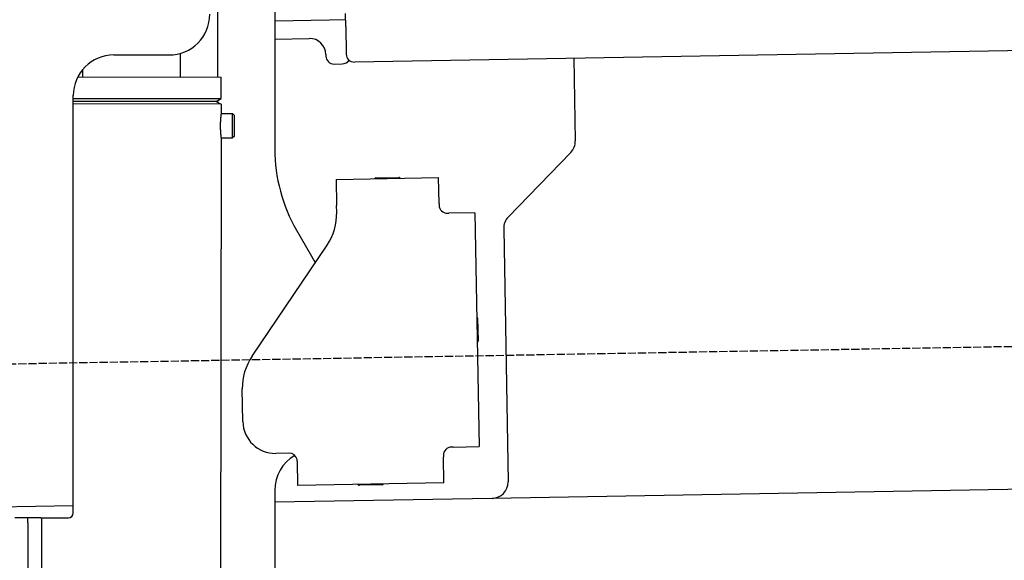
# Model space of a CAD drawing. Extents: x 1073 to 6773, y 6141 to 11466.
# Tile 46 of 53: x 4451 to 5056, y 9796 to 10129. Entities that reach past the tile are written whole.
import ezdxf

# ---------------------------------------------------------------- set-up
doc = ezdxf.new("R2010")
doc.units = 0
doc.linetypes.add('GEN3', pattern=[6.25, 5, -1.25])
doc.layers.get('0').update_dxf_attribs({"linetype": 'CONTINUOUS'})
doc.layers.add('3', color=6, linetype='GEN3')

msp = doc.modelspace()

# ---------------------------------------------------------------- linework, layer by layer
for p, q in [((4572.57, 10093.9), (4572.57, 10172.48)), ((4607.57, 10171.48), (4607.57, 10049.54)), ((4641.12, 10128.84), (4607.57, 10128.25)), ((4651.12, 10129.01), (4641.12, 10128.84)), ((4651.19, 10125.01), (4651.05, 10133.01)), ((4651.19, 10125.01), (4651.48, 10108.02)), ((6011.36, 10126.75), (4656.57, 10103.1)), ((4607.57, 10117.25), (4628.81, 10117.62)), ((4508.57, 10107.48), (4542.57, 10107.48)), ((4549.57, 10093.93), (4549.59, 10108.49)), ((4638.99, 10107.8), (4639, 10106.8)), ((4791.55, 10105.46), (4792.44, 10054.61)), ((4489.57, 10094.03), (4489.57, 10098.74)), ((4644.09, 10101.89), (4649.09, 10101.97)), ((4486.4, 10094.03), (4574.57, 10093.89)), ((4574.55, 10080.63), (4574.57, 10093.89)), ((4483.57, 9825.48), (4483.57, 10082.48)), ((4483.57, 9825.48), (4483.57, 10082.48)), ((4483.57, 10080.77), (4574.55, 10080.63)), ((4483.57, 10079.03), (4571.54, 10078.9)), ((4571.54, 10078.9), (4483.57, 10079.03)), ((4571.54, 10078.9), (4574.55, 10080.63)), ((4571.54, 10078.9), (4574.54, 10077.16)), ((4572.57, 10078.31), (4572.57, 10079.49)), ((4574.54, 10077.16), (4483.57, 10077.3)), ((4574.54, 10077.16), (4574.53, 10071.39)), ((4574.53, 10071.39), (4581.53, 10071.38)), ((4581.51, 10056.38), (4581.53, 10071.38)), ((4582.53, 10070.38), (4581.53, 10071.38)), ((4582.53, 10070.38), (4582.51, 10057.38)), ((4574.51, 10056.39), (4571.79, 8191.9)), ((4574.51, 10056.39), (4581.51, 10056.38)), ((4582.51, 10057.38), (4581.51, 10056.38)), ((4789.63, 10047.49), (4751.18, 10007.67)), ((4645.33, 10030.9), (4708.32, 10032)), ((4645.33, 10030.9), (4645.61, 10014.9)), ((4669.82, 10031.82), (4683.81, 10032.07)), ((4708.6, 10016), (4708.32, 10032)), ((4645.68, 10010.66), (4645.61, 10014.9)), ((4708.6, 10016), (4708.62, 10015)), ((4713.7, 10010.09), (4714.7, 10010.1)), ((4730.7, 10010.38), (4714.7, 10010.1)), ((4730.7, 10010.38), (4733.21, 9866.4)), ((4748.37, 10000.55), (4751.09, 9844.71)), ((4620.96, 9999.54), (4632.43, 9979.69)), ((4593.55, 9922.05), (4639.7, 9990.48)), ((4732.33, 9945.4), (4732.58, 9931.4)), ((4587.92, 9881.87), (4587.57, 9901.87)), ((4616.27, 9862.36), (4608.27, 9862.22)), ((4711.3, 9861.02), (4711.32, 9860.02)), ((4717.22, 9866.13), (4716.22, 9866.11)), ((4717.22, 9866.13), (4733.21, 9866.4)), ((6241.04, 9860.72), (4741.27, 9834.54)), ((4621.35, 9857.45), (4621.61, 9842.45)), ((4711.6, 9844.02), (4711.32, 9860.02)), ((4711.6, 9844.02), (4621.61, 9842.45)), ((4673.61, 9842.86), (4659.62, 9842.62)), ((4607.57, 9839.48), (4607.57, 8629.11)), ((4741.27, 9834.54), (4607.57, 9832.21)), ((4483.57, 9830.04), (4146.36, 9824.16)), ((4463.57, 9822.48), (4447.57, 9822.48)), ((4463.57, 9822.48), (4447.57, 9822.48)), ((4455.57, 9819.48), (4455.57, 9822.48)), ((4455.57, 9819.48), (4455.57, 9822.48)), ((4455.57, 9819.48), (4455.57, 8097.48)), ((4464.15, 9822.48), (4461.79, 8192.07)), ((4463.57, 9822.48), (4480.57, 9822.48)), ((4463.57, 9822.48), (4480.57, 9822.48))]:
    msp.add_line(p, q)
for points in [[(4574.53, 10071.4, 0), (4574.53, 10071.4, 0), (4574.53, 10071.4, 0), (4574.53, 10071.4, 0), (4574.53, 10071.4, 0), (4574.53, 10071.4, 0), (4574.53, 10071.4, 0), (4574.53, 10071.4, 0), (4574.53, 10071.4, 0), (4574.53, 10071.4, 0), (4574.53, 10071.4, 0), (4574.53, 10071.4, 0), (4574.53, 10071.4, 0), (4574.53, 10071.4, 0), (4574.53, 10071.4, 0), (4574.53, 10071.4, 0), (4574.53, 10071.4, 0), (4574.53, 10071.4, 0), (4574.53, 10071.4, 0), (4574.53, 10071.4, 0), (4574.53, 10071.4, 0), (4574.53, 10071.4, 0), (4574.53, 10071.4, 0), (4574.53, 10071.3, 0), (4574.52, 10071.3, 0), (4574.52, 10071.3, 0), (4574.52, 10071.3, 0), (4574.52, 10071.3, 0), (4574.52, 10071.3, 0), (4574.52, 10071.3, 0), (4574.52, 10071.3, 0), (4574.52, 10071.3, 0), (4574.52, 10071.3, 0), (4574.52, 10071.3, 0), (4574.52, 10071.3, 0), (4574.52, 10071.3, 0), (4574.52, 10071.3, 0), (4574.51, 10071.3, 0), (4574.51, 10071.3, 0), (4574.51, 10071.3, 0), (4574.51, 10071.3, 0), (4574.51, 10071.2, 0), (4574.51, 10071.2, 0), (4574.51, 10071.2, 0), (4574.51, 10071.2, 0), (4574.51, 10071.2, 0), (4574.51, 10071.2, 0), (4574.5, 10071.2, 0), (4574.5, 10071.2, 0), (4574.5, 10071.2, 0), (4574.5, 10071.2, 0), (4574.5, 10071.2, 0), (4574.5, 10071.2, 0), (4574.5, 10071.1, 0), (4574.5, 10071.1, 0), (4574.5, 10071.1, 0), (4574.49, 10071.1, 0), (4574.49, 10071.1, 0), (4574.49, 10071.1, 0), (4574.49, 10071.1, 0), (4574.49, 10071.1, 0), (4574.49, 10071.1, 0), (4574.49, 10071, 0), (4574.48, 10071, 0), (4574.48, 10071, 0), (4574.48, 10071, 0), (4574.48, 10071, 0), (4574.48, 10071, 0), (4574.48, 10071, 0), (4574.47, 10071, 0), (4574.47, 10071, 0), (4574.47, 10070.9, 0), (4574.47, 10070.9, 0), (4574.47, 10070.9, 0), (4574.47, 10070.9, 0), (4574.46, 10070.9, 0), (4574.46, 10070.9, 0), (4574.46, 10070.9, 0), (4574.46, 10070.8, 0), (4574.46, 10070.8, 0), (4574.46, 10070.8, 0), (4574.45, 10070.8, 0), (4574.45, 10070.8, 0), (4574.45, 10070.8, 0), (4574.45, 10070.8, 0), (4574.45, 10070.7, 0), (4574.44, 10070.7, 0), (4574.44, 10070.7, 0), (4574.44, 10070.7, 0), (4574.44, 10070.7, 0), (4574.44, 10070.7, 0), (4574.43, 10070.6, 0), (4574.43, 10070.6, 0), (4574.43, 10070.6, 0), (4574.43, 10070.6, 0), (4574.43, 10070.6, 0), (4574.42, 10070.6, 0), (4574.42, 10070.5, 0), (4574.42, 10070.5, 0), (4574.42, 10070.5, 0), (4574.42, 10070.5, 0), (4574.41, 10070.5, 0), (4574.41, 10070.5, 0), (4574.41, 10070.4, 0), (4574.41, 10070.4, 0), (4574.4, 10070.4, 0), (4574.4, 10070.4, 0), (4574.4, 10070.4, 0), (4574.4, 10070.3, 0), (4574.4, 10070.3, 0), (4574.39, 10070.3, 0), (4574.39, 10070.3, 0), (4574.39, 10070.3, 0), (4574.39, 10070.3, 0), (4574.38, 10070.2, 0), (4574.38, 10070.2, 0), (4574.38, 10070.2, 0), (4574.38, 10070.2, 0), (4574.37, 10070.1, 0), (4574.37, 10070.1, 0), (4574.37, 10070.1, 0), (4574.37, 10070.1, 0), (4574.36, 10070.1, 0), (4574.36, 10070, 0), (4574.36, 10070, 0), (4574.36, 10070, 0), (4574.35, 10070, 0), (4574.35, 10070, 0), (4574.35, 10069.9, 0), (4574.35, 10069.9, 0), (4574.35, 10069.9, 0), (4574.34, 10069.9, 0), (4574.34, 10069.9, 0), (4574.34, 10069.8, 0), (4574.34, 10069.8, 0), (4574.33, 10069.8, 0), (4574.33, 10069.8, 0), (4574.33, 10069.7, 0), (4574.33, 10069.7, 0), (4574.32, 10069.7, 0), (4574.32, 10069.7, 0), (4574.32, 10069.6, 0), (4574.32, 10069.6, 0), (4574.31, 10069.6, 0), (4574.31, 10069.6, 0), (4574.31, 10069.6, 0), (4574.31, 10069.5, 0), (4574.3, 10069.5, 0), (4574.3, 10069.5, 0), (4574.3, 10069.5, 0), (4574.3, 10069.4, 0), (4574.29, 10069.4, 0), (4574.29, 10069.4, 0), (4574.29, 10069.4, 0), (4574.29, 10069.3, 0), (4574.28, 10069.3, 0), (4574.28, 10069.3, 0), (4574.28, 10069.3, 0), (4574.28, 10069.2, 0), (4574.27, 10069.2, 0), (4574.27, 10069.2, 0), (4574.27, 10069.2, 0), (4574.27, 10069.1, 0), (4574.26, 10069.1, 0), (4574.26, 10069.1, 0), (4574.26, 10069.1, 0), (4574.26, 10069, 0), (4574.25, 10069, 0), (4574.25, 10069, 0), (4574.25, 10069, 0), (4574.25, 10068.9, 0), (4574.24, 10068.9, 0), (4574.24, 10068.9, 0), (4574.24, 10068.8, 0), (4574.24, 10068.8, 0), (4574.23, 10068.8, 0), (4574.23, 10068.8, 0), (4574.23, 10068.7, 0), (4574.23, 10068.7, 0), (4574.22, 10068.7, 0), (4574.22, 10068.7, 0), (4574.22, 10068.6, 0), (4574.22, 10068.6, 0), (4574.21, 10068.6, 0), (4574.21, 10068.5, 0), (4574.21, 10068.5, 0), (4574.21, 10068.5, 0), (4574.2, 10068.5, 0), (4574.2, 10068.4, 0), (4574.2, 10068.4, 0), (4574.2, 10068.4, 0), (4574.19, 10068.3, 0), (4574.19, 10068.3, 0), (4574.19, 10068.3, 0), (4574.19, 10068.2, 0), (4574.18, 10068.2, 0), (4574.18, 10068.2, 0), (4574.18, 10068.2, 0), (4574.18, 10068.1, 0), (4574.17, 10068.1, 0), (4574.17, 10068.1, 0), (4574.17, 10068, 0), (4574.17, 10068, 0), (4574.16, 10068, 0), (4574.16, 10067.9, 0), (4574.16, 10067.9, 0), (4574.16, 10067.9, 0), (4574.16, 10067.8, 0), (4574.15, 10067.8, 0), (4574.15, 10067.8, 0), (4574.15, 10067.7, 0), (4574.15, 10067.7, 0), (4574.14, 10067.7, 0), (4574.14, 10067.6, 0), (4574.14, 10067.6, 0), (4574.14, 10067.6, 0), (4574.13, 10067.6, 0), (4574.13, 10067.5, 0), (4574.13, 10067.5, 0), (4574.13, 10067.5, 0), (4574.13, 10067.4, 0), (4574.12, 10067.4, 0), (4574.12, 10067.4, 0), (4574.12, 10067.3, 0), (4574.12, 10067.3, 0), (4574.12, 10067.3, 0), (4574.11, 10067.2, 0), (4574.11, 10067.2, 0), (4574.11, 10067.2, 0), (4574.11, 10067.1, 0), (4574.1, 10067.1, 0), (4574.1, 10067.1, 0), (4574.1, 10067, 0), (4574.1, 10067, 0), (4574.1, 10066.9, 0), (4574.09, 10066.9, 0), (4574.09, 10066.9, 0), (4574.09, 10066.8, 0), (4574.09, 10066.8, 0), (4574.09, 10066.8, 0), (4574.09, 10066.7, 0), (4574.08, 10066.7, 0), (4574.08, 10066.7, 0), (4574.08, 10066.6, 0), (4574.08, 10066.6, 0), (4574.08, 10066.6, 0), (4574.07, 10066.5, 0), (4574.07, 10066.5, 0), (4574.07, 10066.5, 0), (4574.07, 10066.4, 0), (4574.07, 10066.4, 0), (4574.07, 10066.4, 0), (4574.06, 10066.3, 0), (4574.06, 10066.3, 0), (4574.06, 10066.2, 0), (4574.06, 10066.2, 0), (4574.06, 10066.2, 0), (4574.06, 10066.1, 0), (4574.05, 10066.1, 0), (4574.05, 10066.1, 0), (4574.05, 10066, 0), (4574.05, 10066, 0), (4574.05, 10066, 0), (4574.05, 10065.9, 0), (4574.05, 10065.9, 0), (4574.05, 10065.9, 0), (4574.04, 10065.8, 0), (4574.04, 10065.8, 0), (4574.04, 10065.7, 0), (4574.04, 10065.7, 0), (4574.04, 10065.7, 0), (4574.04, 10065.6, 0), (4574.04, 10065.6, 0), (4574.04, 10065.6, 0), (4574.03, 10065.5, 0), (4574.03, 10065.5, 0), (4574.03, 10065.5, 0), (4574.03, 10065.4, 0), (4574.03, 10065.4, 0), (4574.03, 10065.3, 0), (4574.03, 10065.3, 0), (4574.03, 10065.3, 0), (4574.03, 10065.2, 0), (4574.02, 10065.2, 0), (4574.02, 10065.2, 0), (4574.02, 10065.1, 0), (4574.02, 10065.1, 0), (4574.02, 10065.1, 0), (4574.02, 10065, 0), (4574.02, 10065, 0), (4574.02, 10064.9, 0), (4574.02, 10064.9, 0), (4574.02, 10064.9, 0), (4574.02, 10064.8, 0), (4574.02, 10064.8, 0), (4574.02, 10064.8, 0), (4574.01, 10064.7, 0), (4574.01, 10064.7, 0), (4574.01, 10064.7, 0), (4574.01, 10064.6, 0), (4574.01, 10064.6, 0), (4574.01, 10064.5, 0), (4574.01, 10064.5, 0), (4574.01, 10064.5, 0), (4574.01, 10064.4, 0), (4574.01, 10064.4, 0), (4574.01, 10064.4, 0), (4574.01, 10064.3, 0), (4574.01, 10064.3, 0), (4574.01, 10064.3, 0), (4574.01, 10064.2, 0), (4574.01, 10064.2, 0), (4574.01, 10064.1, 0), (4574.01, 10064.1, 0), (4574.01, 10064.1, 0), (4574.01, 10064, 0), (4574.01, 10064, 0), (4574.01, 10064, 0), (4574.01, 10063.9, 0), (4574.01, 10063.9, 0)], [(4574.01, 10063.9, 0), (4574.01, 10063.9, 0), (4574.01, 10063.8, 0), (4574.01, 10063.8, 0), (4574.01, 10063.8, 0), (4574.01, 10063.7, 0), (4574.01, 10063.7, 0), (4574.01, 10063.6, 0), (4574.01, 10063.6, 0), (4574.01, 10063.6, 0), (4574.01, 10063.5, 0), (4574.01, 10063.5, 0), (4574.01, 10063.5, 0), (4574.01, 10063.4, 0), (4574.01, 10063.4, 0), (4574.01, 10063.4, 0), (4574.01, 10063.3, 0), (4574.01, 10063.3, 0), (4574.01, 10063.2, 0), (4574.01, 10063.2, 0), (4574.01, 10063.2, 0), (4574.01, 10063.1, 0), (4574.01, 10063.1, 0), (4574.01, 10063.1, 0), (4574.01, 10063, 0), (4574.01, 10063, 0), (4574.01, 10063, 0), (4574.01, 10062.9, 0), (4574.01, 10062.9, 0), (4574.02, 10062.8, 0), (4574.02, 10062.8, 0), (4574.02, 10062.8, 0), (4574.02, 10062.7, 0), (4574.02, 10062.7, 0), (4574.02, 10062.7, 0), (4574.02, 10062.6, 0), (4574.02, 10062.6, 0), (4574.02, 10062.6, 0), (4574.02, 10062.5, 0), (4574.02, 10062.5, 0), (4574.02, 10062.4, 0), (4574.02, 10062.4, 0), (4574.03, 10062.4, 0), (4574.03, 10062.3, 0), (4574.03, 10062.3, 0), (4574.03, 10062.3, 0), (4574.03, 10062.2, 0), (4574.03, 10062.2, 0), (4574.03, 10062.2, 0), (4574.03, 10062.1, 0), (4574.03, 10062.1, 0), (4574.04, 10062, 0), (4574.04, 10062, 0), (4574.04, 10062, 0), (4574.04, 10061.9, 0), (4574.04, 10061.9, 0), (4574.04, 10061.9, 0), (4574.04, 10061.8, 0), (4574.04, 10061.8, 0), (4574.05, 10061.8, 0), (4574.05, 10061.7, 0), (4574.05, 10061.7, 0), (4574.05, 10061.7, 0), (4574.05, 10061.6, 0), (4574.05, 10061.6, 0), (4574.05, 10061.5, 0), (4574.06, 10061.5, 0), (4574.06, 10061.5, 0), (4574.06, 10061.4, 0), (4574.06, 10061.4, 0), (4574.06, 10061.4, 0), (4574.06, 10061.3, 0), (4574.06, 10061.3, 0), (4574.07, 10061.3, 0), (4574.07, 10061.2, 0), (4574.07, 10061.2, 0), (4574.07, 10061.2, 0), (4574.07, 10061.1, 0), (4574.07, 10061.1, 0), (4574.08, 10061, 0), (4574.08, 10061, 0), (4574.08, 10061, 0), (4574.08, 10060.9, 0), (4574.08, 10060.9, 0), (4574.09, 10060.9, 0), (4574.09, 10060.8, 0), (4574.09, 10060.8, 0), (4574.09, 10060.8, 0), (4574.09, 10060.7, 0), (4574.09, 10060.7, 0), (4574.1, 10060.7, 0), (4574.1, 10060.6, 0), (4574.1, 10060.6, 0), (4574.1, 10060.6, 0), (4574.1, 10060.5, 0), (4574.11, 10060.5, 0), (4574.11, 10060.5, 0), (4574.11, 10060.4, 0), (4574.11, 10060.4, 0), (4574.12, 10060.4, 0), (4574.12, 10060.3, 0), (4574.12, 10060.3, 0), (4574.12, 10060.3, 0), (4574.12, 10060.2, 0), (4574.13, 10060.2, 0), (4574.13, 10060.2, 0), (4574.13, 10060.1, 0), (4574.13, 10060.1, 0), (4574.13, 10060.1, 0), (4574.14, 10060, 0), (4574.14, 10060, 0), (4574.14, 10060, 0), (4574.14, 10059.9, 0), (4574.15, 10059.9, 0), (4574.15, 10059.9, 0), (4574.15, 10059.9, 0), (4574.15, 10059.8, 0), (4574.15, 10059.8, 0), (4574.16, 10059.8, 0), (4574.16, 10059.7, 0), (4574.16, 10059.7, 0), (4574.16, 10059.7, 0), (4574.17, 10059.6, 0), (4574.17, 10059.6, 0), (4574.17, 10059.6, 0), (4574.17, 10059.5, 0), (4574.18, 10059.5, 0), (4574.18, 10059.5, 0), (4574.18, 10059.5, 0), (4574.18, 10059.4, 0), (4574.19, 10059.4, 0), (4574.19, 10059.4, 0), (4574.19, 10059.3, 0), (4574.19, 10059.3, 0), (4574.19, 10059.3, 0), (4574.2, 10059.3, 0), (4574.2, 10059.2, 0), (4574.2, 10059.2, 0), (4574.2, 10059.2, 0), (4574.21, 10059.1, 0), (4574.21, 10059.1, 0), (4574.21, 10059.1, 0), (4574.21, 10059.1, 0), (4574.22, 10059, 0), (4574.22, 10059, 0), (4574.22, 10059, 0), (4574.22, 10058.9, 0), (4574.23, 10058.9, 0), (4574.23, 10058.9, 0), (4574.23, 10058.9, 0), (4574.23, 10058.8, 0), (4574.24, 10058.8, 0), (4574.24, 10058.8, 0), (4574.24, 10058.8, 0), (4574.24, 10058.7, 0), (4574.25, 10058.7, 0), (4574.25, 10058.7, 0), (4574.25, 10058.7, 0), (4574.25, 10058.6, 0), (4574.25, 10058.6, 0), (4574.26, 10058.6, 0), (4574.26, 10058.6, 0), (4574.26, 10058.5, 0), (4574.26, 10058.5, 0), (4574.27, 10058.5, 0), (4574.27, 10058.5, 0), (4574.27, 10058.4, 0), (4574.27, 10058.4, 0), (4574.28, 10058.4, 0), (4574.28, 10058.4, 0), (4574.28, 10058.3, 0), (4574.28, 10058.3, 0), (4574.29, 10058.3, 0), (4574.29, 10058.3, 0), (4574.29, 10058.2, 0), (4574.29, 10058.2, 0), (4574.3, 10058.2, 0), (4574.3, 10058.2, 0), (4574.3, 10058.1, 0), (4574.3, 10058.1, 0), (4574.31, 10058.1, 0), (4574.31, 10058.1, 0), (4574.31, 10058.1, 0), (4574.31, 10058, 0), (4574.31, 10058, 0), (4574.32, 10058, 0), (4574.32, 10058, 0), (4574.32, 10057.9, 0), (4574.32, 10057.9, 0), (4574.33, 10057.9, 0), (4574.33, 10057.9, 0), (4574.33, 10057.9, 0), (4574.33, 10057.8, 0), (4574.34, 10057.8, 0), (4574.34, 10057.8, 0), (4574.34, 10057.8, 0), (4574.34, 10057.7, 0), (4574.35, 10057.7, 0), (4574.35, 10057.7, 0), (4574.35, 10057.7, 0), (4574.35, 10057.7, 0), (4574.35, 10057.6, 0), (4574.36, 10057.6, 0), (4574.36, 10057.6, 0), (4574.36, 10057.6, 0), (4574.36, 10057.6, 0), (4574.37, 10057.5, 0), (4574.37, 10057.5, 0), (4574.37, 10057.5, 0), (4574.37, 10057.5, 0), (4574.38, 10057.5, 0), (4574.38, 10057.4, 0), (4574.38, 10057.4, 0), (4574.38, 10057.4, 0), (4574.38, 10057.4, 0), (4574.39, 10057.4, 0), (4574.39, 10057.3, 0), (4574.39, 10057.3, 0), (4574.39, 10057.3, 0), (4574.39, 10057.3, 0), (4574.4, 10057.3, 0), (4574.4, 10057.3, 0), (4574.4, 10057.2, 0), (4574.4, 10057.2, 0), (4574.41, 10057.2, 0), (4574.41, 10057.2, 0), (4574.41, 10057.2, 0), (4574.41, 10057.2, 0), (4574.41, 10057.1, 0), (4574.42, 10057.1, 0), (4574.42, 10057.1, 0), (4574.42, 10057.1, 0), (4574.42, 10057.1, 0), (4574.42, 10057.1, 0), (4574.42, 10057, 0), (4574.43, 10057, 0), (4574.43, 10057, 0), (4574.43, 10057, 0), (4574.43, 10057, 0), (4574.43, 10057, 0), (4574.44, 10057, 0), (4574.44, 10056.9, 0), (4574.44, 10056.9, 0), (4574.44, 10056.9, 0), (4574.44, 10056.9, 0), (4574.44, 10056.9, 0), (4574.45, 10056.9, 0), (4574.45, 10056.9, 0), (4574.45, 10056.8, 0), (4574.45, 10056.8, 0), (4574.45, 10056.8, 0), (4574.45, 10056.8, 0), (4574.46, 10056.8, 0), (4574.46, 10056.8, 0), (4574.46, 10056.8, 0), (4574.46, 10056.8, 0), (4574.46, 10056.8, 0), (4574.46, 10056.7, 0), (4574.46, 10056.7, 0), (4574.47, 10056.7, 0), (4574.47, 10056.7, 0), (4574.47, 10056.7, 0), (4574.47, 10056.7, 0), (4574.47, 10056.7, 0), (4574.47, 10056.7, 0), (4574.47, 10056.7, 0), (4574.48, 10056.6, 0), (4574.48, 10056.6, 0), (4574.48, 10056.6, 0), (4574.48, 10056.6, 0), (4574.48, 10056.6, 0), (4574.48, 10056.6, 0), (4574.48, 10056.6, 0), (4574.48, 10056.6, 0), (4574.48, 10056.6, 0), (4574.49, 10056.6, 0), (4574.49, 10056.6, 0), (4574.49, 10056.6, 0), (4574.49, 10056.5, 0), (4574.49, 10056.5, 0), (4574.49, 10056.5, 0), (4574.49, 10056.5, 0), (4574.49, 10056.5, 0), (4574.49, 10056.5, 0), (4574.49, 10056.5, 0), (4574.49, 10056.5, 0), (4574.5, 10056.5, 0), (4574.5, 10056.5, 0), (4574.5, 10056.5, 0), (4574.5, 10056.5, 0), (4574.5, 10056.5, 0), (4574.5, 10056.5, 0), (4574.5, 10056.5, 0), (4574.5, 10056.5, 0), (4574.5, 10056.5, 0), (4574.5, 10056.4, 0), (4574.5, 10056.4, 0), (4574.5, 10056.4, 0), (4574.5, 10056.4, 0), (4574.5, 10056.4, 0), (4574.5, 10056.4, 0), (4574.5, 10056.4, 0), (4574.51, 10056.4, 0), (4574.51, 10056.4, 0), (4574.51, 10056.4, 0), (4574.51, 10056.4, 0), (4574.51, 10056.4, 0), (4574.51, 10056.4, 0), (4574.51, 10056.4, 0), (4574.51, 10056.4, 0), (4574.51, 10056.4, 0), (4574.51, 10056.4, 0), (4574.51, 10056.4, 0), (4574.51, 10056.4, 0), (4574.51, 10056.4, 0), (4574.51, 10056.4, 0), (4574.51, 10056.4, 0), (4574.51, 10056.4, 0), (4574.51, 10056.4, 0), (4574.51, 10056.4, 0)], [(4621.35, 9857.45, 0), (4621.35, 9857.46, 0), (4621.35, 9857.47, 0), (4621.35, 9857.47, 0), (4621.35, 9857.48, 0), (4621.35, 9857.49, 0), (4621.35, 9857.5, 0), (4621.35, 9857.51, 0), (4621.35, 9857.51, 0), (4621.35, 9857.52, 0), (4621.35, 9857.53, 0), (4621.35, 9857.54, 0), (4621.35, 9857.54, 0), (4621.35, 9857.55, 0), (4621.35, 9857.56, 0), (4621.35, 9857.57, 0), (4621.35, 9857.57, 0), (4621.35, 9857.58, 0), (4621.35, 9857.59, 0), (4621.35, 9857.6, 0), (4621.35, 9857.61, 0), (4621.35, 9857.61, 0), (4621.35, 9857.62, 0), (4621.35, 9857.63, 0), (4621.35, 9857.64, 0), (4621.35, 9857.64, 0), (4621.34, 9857.65, 0), (4621.34, 9857.66, 0), (4621.34, 9857.67, 0), (4621.34, 9857.68, 0), (4621.34, 9857.68, 0), (4621.34, 9857.69, 0), (4621.34, 9857.7, 0), (4621.34, 9857.71, 0), (4621.34, 9857.72, 0), (4621.34, 9857.72, 0), (4621.34, 9857.73, 0), (4621.34, 9857.74, 0), (4621.34, 9857.75, 0), (4621.34, 9857.75, 0), (4621.34, 9857.76, 0), (4621.34, 9857.77, 0), (4621.34, 9857.78, 0), (4621.34, 9857.79, 0), (4621.33, 9857.79, 0), (4621.33, 9857.8, 0), (4621.33, 9857.81, 0), (4621.33, 9857.82, 0), (4621.33, 9857.83, 0), (4621.33, 9857.83, 0), (4621.33, 9857.84, 0), (4621.33, 9857.85, 0), (4621.33, 9857.86, 0), (4621.33, 9857.86, 0), (4621.33, 9857.87, 0), (4621.33, 9857.88, 0), (4621.33, 9857.89, 0), (4621.32, 9857.9, 0), (4621.32, 9857.9, 0), (4621.32, 9857.91, 0), (4621.32, 9857.92, 0), (4621.32, 9857.93, 0), (4621.32, 9857.94, 0), (4621.32, 9857.94, 0), (4621.32, 9857.95, 0), (4621.32, 9857.96, 0), (4621.32, 9857.97, 0), (4621.32, 9857.97, 0), (4621.31, 9857.98, 0), (4621.31, 9857.99, 0), (4621.31, 9858, 0), (4621.31, 9858.01, 0), (4621.31, 9858.01, 0), (4621.31, 9858.02, 0), (4621.31, 9858.03, 0), (4621.31, 9858.04, 0), (4621.31, 9858.05, 0), (4621.31, 9858.05, 0), (4621.3, 9858.06, 0), (4621.3, 9858.07, 0), (4621.3, 9858.08, 0), (4621.3, 9858.09, 0), (4621.3, 9858.09, 0), (4621.3, 9858.1, 0), (4621.3, 9858.11, 0), (4621.3, 9858.12, 0), (4621.29, 9858.12, 0), (4621.29, 9858.13, 0), (4621.29, 9858.14, 0), (4621.29, 9858.15, 0), (4621.29, 9858.16, 0), (4621.29, 9858.16, 0), (4621.29, 9858.17, 0), (4621.29, 9858.18, 0), (4621.28, 9858.19, 0), (4621.28, 9858.2, 0), (4621.28, 9858.2, 0), (4621.28, 9858.21, 0), (4621.28, 9858.22, 0), (4621.28, 9858.23, 0), (4621.28, 9858.24, 0), (4621.28, 9858.24, 0), (4621.27, 9858.25, 0), (4621.27, 9858.26, 0), (4621.27, 9858.27, 0), (4621.27, 9858.28, 0), (4621.27, 9858.28, 0), (4621.27, 9858.29, 0), (4621.26, 9858.3, 0), (4621.26, 9858.31, 0), (4621.26, 9858.31, 0), (4621.26, 9858.32, 0), (4621.26, 9858.33, 0), (4621.26, 9858.34, 0), (4621.26, 9858.35, 0), (4621.25, 9858.35, 0), (4621.25, 9858.36, 0), (4621.25, 9858.37, 0), (4621.25, 9858.38, 0), (4621.25, 9858.39, 0), (4621.25, 9858.39, 0), (4621.24, 9858.4, 0), (4621.24, 9858.41, 0), (4621.24, 9858.42, 0), (4621.24, 9858.43, 0), (4621.24, 9858.43, 0), (4621.24, 9858.44, 0), (4621.23, 9858.45, 0)]]:
    msp.add_polyline3d(points)
for centre, radius, start, end in [((4542.57, 10132.48), 25, 270, 0), ((4628.99, 10107.62), 10, 1, 91), ((4508.57, 10082.48), 25, 90, 180), ((4644, 10106.88), 5, 181, 271), ((4649, 10106.97), 5, 271, 327.76328), ((4656.48, 10108.1), 5, 181, 271), ((4782.44, 10054.43), 10, 316, 1), ((4707.57, 10049.54), 100, 180, 210), ((4669.83, 10030.82), 1, 91, 151), ((4683.83, 10031.07), 1, 31, 91), ((4713.62, 10015.09), 5, 181, 271), ((4610.69, 10010.05), 35, 326, 1), ((4758.37, 10000.72), 10, 136, 181), ((4731.33, 9945.38), 1, 1, 61), ((4731.58, 9931.39), 1, 301, 1), ((4622.57, 9902.48), 35, 146, 181), ((4607.92, 9882.22), 20, 181, 271), ((4632.57, 9839.48), 25, 120.68722, 180), ((4616.35, 9857.36), 5, 12.53696, 91), ((4716.3, 9861.11), 5, 91, 181), ((4659.6, 9843.62), 1, 211, 271), ((4673.6, 9843.86), 1, 271, 331), ((4741.1, 9844.54), 10, 271, 1), ((4480.57, 9825.48), 3, 270, 0), ((4480.57, 9825.48), 3, 270, 0)]:
    msp.add_arc(centre, radius, start, end)
at = {"layer": '3'}
msp.add_line((1175.28, 9860.3), (6230.45, 9948.53), dxfattribs=at)

doc.saveas('drawing.dxf')
